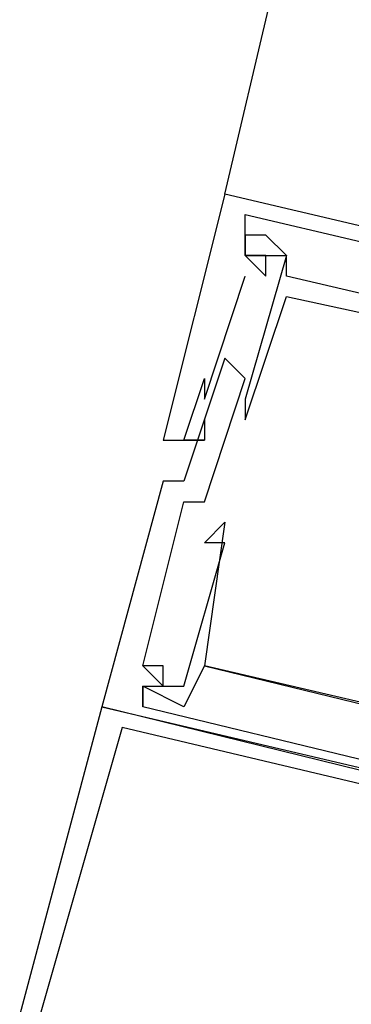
# Model space of a CAD drawing. Header units: feet. Extents: x -79 to 198, y -22 to 181.
# Tile 11 of 256: x 67.427 to 67.642, y 10.731 to 11.371. Entities that reach past the tile are written whole.
import ezdxf

# ---------------------------------------------------------------- set-up
doc = ezdxf.new("R2010")
doc.units = ezdxf.units.FT
doc.layers.add('A-LINEA', color=7, linetype='CONTINUOUS')

msp = doc.modelspace()

# ---------------------------------------------------------------- linework, layer by layer
at = {"layer": 'A-LINEA'}
for p, q in [((67.56, 11.2578), (69.0933, 17.7511)), ((67.56, 11.2578), (67.56, 11.2578)), ((67.56, 11.2578), (67.56, 11.2578)), ((67.56, 11.2578), (67.56, 11.2578)), ((67.5733, 11.2311), (67.5733, 11.2311)), ((67.5733, 11.2311), (67.5733, 11.2311)), ((67.5733, 11.2311), (67.5733, 11.2311)), ((67.5733, 11.2311), (67.5733, 11.2311)), ((67.5733, 11.2311), (67.5733, 11.2311)), ((67.5733, 11.2311), (67.5733, 11.2311)), ((67.5867, 11.2311), (67.5867, 11.2311)), ((67.5867, 11.2311), (67.5867, 11.2311)), ((67.5867, 11.2311), (67.5867, 11.2311)), ((67.5867, 11.2311), (67.5867, 11.2311)), ((67.5867, 11.2311), (67.5867, 11.2311)), ((67.5867, 11.2311), (67.5867, 11.2311)), ((67.5733, 11.2178), (67.5733, 11.2178)), ((67.5733, 11.2178), (67.5733, 11.2178)), ((67.5733, 11.2178), (67.5733, 11.2178)), ((67.5733, 11.2178), (67.5733, 11.2178)), ((67.5733, 11.2178), (67.5733, 11.2178)), ((67.5733, 11.2178), (67.5733, 11.2178)), ((67.5733, 11.2178), (67.5733, 11.2178)), ((67.5733, 11.2178), (67.5733, 11.2178)), ((67.5733, 11.2178), (67.5733, 11.2178)), ((67.5867, 11.2178), (67.5867, 11.2178)), ((67.5867, 11.2178), (67.5867, 11.2178)), ((67.5867, 11.2178), (67.5867, 11.2178)), ((67.6, 11.2178), (67.6, 11.2178)), ((67.6, 11.2178), (67.6, 11.2178)), ((67.6, 11.2178), (67.6, 11.2178)), ((67.6, 11.2178), (67.6, 11.2178)), ((67.6, 11.2178), (67.6, 11.2178)), ((67.6, 11.2178), (67.6, 11.2178)), ((67.5733, 11.2044), (67.5733, 11.2044)), ((67.5733, 11.2044), (67.5733, 11.2044)), ((67.5733, 11.2044), (67.5733, 11.2044)), ((67.5867, 11.2044), (67.5867, 11.2044)), ((67.5867, 11.2044), (67.5867, 11.2044)), ((67.5867, 11.2044), (67.5867, 11.2044)), ((67.6, 11.2044), (67.6, 11.2044)), ((67.6, 11.2044), (67.6, 11.2044)), ((67.6, 11.2044), (67.6, 11.2044)), ((67.6, 11.1911), (67.6, 11.1911)), ((67.6, 11.1911), (67.6, 11.1911)), ((67.6, 11.1911), (67.6, 11.1911)), ((67.56, 11.1511), (67.56, 11.1511)), ((67.56, 11.1511), (67.56, 11.1511)), ((67.56, 11.1511), (67.56, 11.1511)), ((67.5467, 11.1378), (67.5467, 11.1378)), ((67.5467, 11.1378), (67.5467, 11.1378)), ((67.5467, 11.1378), (67.5467, 11.1378)), ((67.5733, 11.1378), (67.5733, 11.1378)), ((67.5733, 11.1378), (67.5733, 11.1378)), ((67.5733, 11.1378), (67.5733, 11.1378)), ((67.5467, 11.1244), (67.5467, 11.1244)), ((67.5467, 11.1244), (67.5467, 11.1244)), ((67.5467, 11.1244), (67.5467, 11.1244)), ((67.5733, 11.1244), (67.5733, 11.1244)), ((67.5733, 11.1244), (67.5733, 11.1244)), ((67.5733, 11.1244), (67.5733, 11.1244)), ((67.5467, 11.1111), (67.5467, 11.1111)), ((67.5467, 11.1111), (67.5467, 11.1111)), ((67.5467, 11.1111), (67.5467, 11.1111)), ((67.5733, 11.1111), (67.5733, 11.1111)), ((67.5733, 11.1111), (67.5733, 11.1111)), ((67.5733, 11.1111), (67.5733, 11.1111)), ((67.52, 11.0978), (67.52, 11.0978)), ((67.52, 11.0978), (67.52, 11.0978)), ((67.52, 11.0978), (67.52, 11.0978)), ((67.5333, 11.0978), (67.5333, 11.0978)), ((67.5333, 11.0978), (67.5333, 11.0978)), ((67.5333, 11.0978), (67.5333, 11.0978)), ((67.5467, 11.0978), (67.5467, 11.0978)), ((67.5467, 11.0978), (67.5467, 11.0978)), ((67.5467, 11.0978), (67.5467, 11.0978)), ((67.5467, 11.0978), (67.5467, 11.0978)), ((67.5467, 11.0978), (67.5467, 11.0978)), ((67.5467, 11.0978), (67.5467, 11.0978)), ((67.52, 11.0711), (67.52, 11.0711)), ((67.52, 11.0711), (67.52, 11.0711)), ((67.52, 11.0711), (67.52, 11.0711)), ((67.5333, 11.0711), (67.5333, 11.0711)), ((67.5333, 11.0711), (67.5333, 11.0711)), ((67.5333, 11.0711), (67.5333, 11.0711)), ((67.5333, 11.0578), (67.5333, 11.0578)), ((67.5333, 11.0578), (67.5333, 11.0578)), ((67.5333, 11.0578), (67.5333, 11.0578)), ((67.5467, 11.0578), (67.5467, 11.0578)), ((67.5467, 11.0578), (67.5467, 11.0578)), ((67.5467, 11.0578), (67.5467, 11.0578)), ((67.56, 11.0444), (67.56, 11.0444)), ((67.56, 11.0444), (67.56, 11.0444)), ((67.56, 11.0444), (67.56, 11.0444)), ((67.5467, 11.0311), (67.5467, 11.0311)), ((67.5467, 11.0311), (67.5467, 11.0311)), ((67.5467, 11.0311), (67.5467, 11.0311)), ((67.56, 11.0311), (67.56, 11.0311)), ((67.56, 11.0311), (67.56, 11.0311)), ((67.56, 11.0311), (67.56, 11.0311)), ((67.5067, 10.9511), (67.5067, 10.9511)), ((67.5067, 10.9511), (67.5067, 10.9511)), ((67.5067, 10.9511), (67.5067, 10.9511)), ((67.5067, 10.9511), (67.5067, 10.9511)), ((67.5067, 10.9511), (67.5067, 10.9511)), ((67.5067, 10.9511), (67.5067, 10.9511)), ((67.52, 10.9511), (67.52, 10.9511)), ((67.52, 10.9511), (67.52, 10.9511)), ((67.52, 10.9511), (67.52, 10.9511)), ((67.5467, 10.9511), (67.5467, 10.9511)), ((67.5467, 10.9511), (67.5467, 10.9511)), ((67.5467, 10.9511), (67.5467, 10.9511)), ((67.5467, 10.9511), (67.5467, 10.9511)), ((67.5467, 10.9511), (67.5467, 10.9511)), ((67.5467, 10.9511), (67.5467, 10.9511)), ((67.5067, 10.9378), (67.5067, 10.9378)), ((67.5067, 10.9378), (67.5067, 10.9378)), ((67.5067, 10.9378), (67.5067, 10.9378)), ((67.5067, 10.9378), (67.5067, 10.9378)), ((67.5067, 10.9378), (67.5067, 10.9378)), ((67.5067, 10.9378), (67.5067, 10.9378)), ((67.5067, 10.9378), (67.5067, 10.9378)), ((67.5067, 10.9378), (67.5067, 10.9378)), ((67.5067, 10.9378), (67.5067, 10.9378)), ((67.52, 10.9378), (67.52, 10.9378)), ((67.52, 10.9378), (67.52, 10.9378)), ((67.52, 10.9378), (67.52, 10.9378)), ((67.5333, 10.9378), (67.5333, 10.9378)), ((67.5333, 10.9378), (67.5333, 10.9378)), ((67.5333, 10.9378), (67.5333, 10.9378)), ((67.48, 10.9244), (67.48, 10.9244)), ((67.48, 10.9244), (67.48, 10.9244)), ((67.48, 10.9244), (67.48, 10.9244)), ((67.5067, 10.9244), (67.5067, 10.9244)), ((67.5067, 10.9244), (67.5067, 10.9244)), ((67.5067, 10.9244), (67.5067, 10.9244)), ((67.5067, 10.9244), (67.5067, 10.9244)), ((67.5067, 10.9244), (67.5067, 10.9244)), ((67.5067, 10.9244), (67.5067, 10.9244)), ((67.5333, 10.9244), (67.5333, 10.9244)), ((67.5333, 10.9244), (67.5333, 10.9244)), ((67.5333, 10.9244), (67.5333, 10.9244))]:
    msp.add_line(p, q, dxfattribs=at)
for points in [[(68.24, 11.0844), (68.24, 11.0978), (67.56, 11.2578), (67.52, 11.0978), (67.5467, 11.0978)], [(68.24, 11.0844), (68.24, 11.0978), (67.56, 11.2578), (67.52, 11.0978), (67.5467, 11.0978)], [(68.24, 11.0844), (68.24, 11.0978), (67.56, 11.2578), (67.52, 11.0978), (67.5467, 11.0978)], [(67.5733, 11.2444), (68.0267, 11.1378), (68.0267, 11.1111), (68.0133, 11.1111), (68.0267, 11.1111), (68.04, 11.1244)], [(67.5733, 11.2178), (67.5867, 11.2044), (67.5867, 11.2178), (67.5733, 11.2178), (67.5733, 11.2444)], [(67.5733, 11.2444), (68.0267, 11.1378), (68.0267, 11.1111), (68.0133, 11.1111), (68.0267, 11.1111), (68.04, 11.1244)], [(67.5733, 11.2178), (67.5867, 11.2044), (67.5867, 11.2178), (67.5733, 11.2178), (67.5733, 11.2444)], [(67.5733, 11.2444), (68.0267, 11.1378), (68.0267, 11.1111), (68.0133, 11.1111), (68.0267, 11.1111), (68.04, 11.1244)], [(67.5733, 11.2178), (67.5867, 11.2044), (67.5867, 11.2178), (67.5733, 11.2178), (67.5733, 11.2444)], [(68.0267, 11.1244), (68.0133, 11.1244), (68, 11.1111), (67.6, 11.2044), (67.6, 11.2178), (67.5867, 11.2311), (67.5733, 11.2311), (67.5733, 11.2178), (67.6, 11.2178), (67.5733, 11.1244), (67.5733, 11.1111), (67.6, 11.1911), (68.0933, 11.0844)], [(68.0267, 11.1244), (68.0133, 11.1244), (68, 11.1111), (67.6, 11.2044), (67.6, 11.2178), (67.5867, 11.2311), (67.5733, 11.2311), (67.5733, 11.2178), (67.6, 11.2178), (67.5733, 11.1244), (67.5733, 11.1111), (67.6, 11.1911), (68.0933, 11.0844)], [(68.0267, 11.1244), (68.0133, 11.1244), (68, 11.1111), (67.6, 11.2044), (67.6, 11.2178), (67.5867, 11.2311), (67.5733, 11.2311), (67.5733, 11.2178), (67.6, 11.2178), (67.5733, 11.1244), (67.5733, 11.1111), (67.6, 11.1911), (68.0933, 11.0844)], [(67.5467, 11.1111), (67.5467, 11.0978), (67.5333, 11.0978), (67.5467, 11.1378), (67.5467, 11.1244), (67.5733, 11.2044)], [(67.5467, 11.1111), (67.5467, 11.0978), (67.5333, 11.0978), (67.5467, 11.1378), (67.5467, 11.1244), (67.5733, 11.2044)], [(67.5467, 11.1111), (67.5467, 11.0978), (67.5333, 11.0978), (67.5467, 11.1378), (67.5467, 11.1244), (67.5733, 11.2044)], [(67.5067, 10.9511), (67.52, 10.9378), (67.52, 10.9511), (67.5067, 10.9511), (67.5333, 11.0578), (67.5467, 11.0578), (67.5733, 11.1378), (67.56, 11.1511), (67.5333, 11.0711), (67.52, 11.0711), (67.48, 10.9244), (68.16, 10.7644), (68.1467, 10.7644)], [(67.5067, 10.9511), (67.52, 10.9378), (67.52, 10.9511), (67.5067, 10.9511), (67.5333, 11.0578), (67.5467, 11.0578), (67.5733, 11.1378), (67.56, 11.1511), (67.5333, 11.0711), (67.52, 11.0711), (67.48, 10.9244), (68.16, 10.7644), (68.1467, 10.7644)], [(67.5067, 10.9511), (67.52, 10.9378), (67.52, 10.9511), (67.5067, 10.9511), (67.5333, 11.0578), (67.5467, 11.0578), (67.5733, 11.1378), (67.56, 11.1511), (67.5333, 11.0711), (67.52, 11.0711), (67.48, 10.9244), (68.16, 10.7644), (68.1467, 10.7644)], [(67.9467, 10.8311), (67.9467, 10.8578), (67.5467, 10.9511), (67.5333, 10.9244), (67.5067, 10.9378), (67.5067, 10.9244), (67.5067, 10.9378), (67.5333, 10.9378), (67.56, 11.0311), (67.5467, 11.0311), (67.56, 11.0444), (67.5467, 10.9511), (68.04, 10.8311), (68.04, 10.8044), (68.0533, 10.8311), (68.0667, 10.9111), (68.0667, 10.9244), (68.0667, 10.9244), (68.04, 10.8444)], [(67.9467, 10.8311), (67.9467, 10.8578), (67.5467, 10.9511), (67.5333, 10.9244), (67.5067, 10.9378), (67.5067, 10.9244), (67.5067, 10.9378), (67.5333, 10.9378), (67.56, 11.0311), (67.5467, 11.0311), (67.56, 11.0444), (67.5467, 10.9511), (68.04, 10.8311), (68.04, 10.8044), (68.0533, 10.8311), (68.0667, 10.9111), (68.0667, 10.9244), (68.0667, 10.9244), (68.04, 10.8444)], [(67.9467, 10.8311), (67.9467, 10.8578), (67.5467, 10.9511), (67.5333, 10.9244), (67.5067, 10.9378), (67.5067, 10.9244), (67.5067, 10.9378), (67.5333, 10.9378), (67.56, 11.0311), (67.5467, 11.0311), (67.56, 11.0444), (67.5467, 10.9511), (68.04, 10.8311), (68.04, 10.8044), (68.0533, 10.8311), (68.0667, 10.9111), (68.0667, 10.9244), (68.0667, 10.9244), (68.04, 10.8444)], [(68.08, 10.9378), (68.0933, 10.9778), (68.1067, 10.9778), (68.1067, 10.9911), (68.1067, 10.9778), (68.0933, 10.9911), (68.1067, 11.0178), (68.1067, 11.0044), (68.1067, 11.0178), (68.0933, 11.0178), (68.04, 10.8044), (67.96, 10.8178), (67.96, 10.8444), (67.9467, 10.8444), (67.96, 10.8444), (67.9467, 10.8178), (67.5067, 10.9244), (67.5067, 10.9378)], [(68.08, 10.9378), (68.0933, 10.9778), (68.1067, 10.9778), (68.1067, 10.9911), (68.1067, 10.9778), (68.0933, 10.9911), (68.1067, 11.0178), (68.1067, 11.0044), (68.1067, 11.0178), (68.0933, 11.0178), (68.04, 10.8044), (67.96, 10.8178), (67.96, 10.8444), (67.9467, 10.8444), (67.96, 10.8444), (67.9467, 10.8178), (67.5067, 10.9244), (67.5067, 10.9378)], [(68.08, 10.9378), (68.0933, 10.9778), (68.1067, 10.9778), (68.1067, 10.9911), (68.1067, 10.9778), (68.0933, 10.9911), (68.1067, 11.0178), (68.1067, 11.0044), (68.1067, 11.0178), (68.0933, 11.0178), (68.04, 10.8044), (67.96, 10.8178), (67.96, 10.8444), (67.9467, 10.8444), (67.96, 10.8444), (67.9467, 10.8178), (67.5067, 10.9244), (67.5067, 10.9378)], [(67.44, 10.5644), (67.4667, 9.8844), (68.0933, 9.9111), (68.2933, 10.7244), (67.48, 10.9244), (67.4267, 10.7244), (67.44, 10.5644)], [(67.4533, 10.5644), (67.48, 9.8978), (68.0933, 9.9244), (68.28, 10.7244), (67.4933, 10.9111), (67.44, 10.7244), (67.4533, 10.5644)]]:
    msp.add_lwpolyline(points, dxfattribs=at)

doc.saveas('drawing.dxf')
